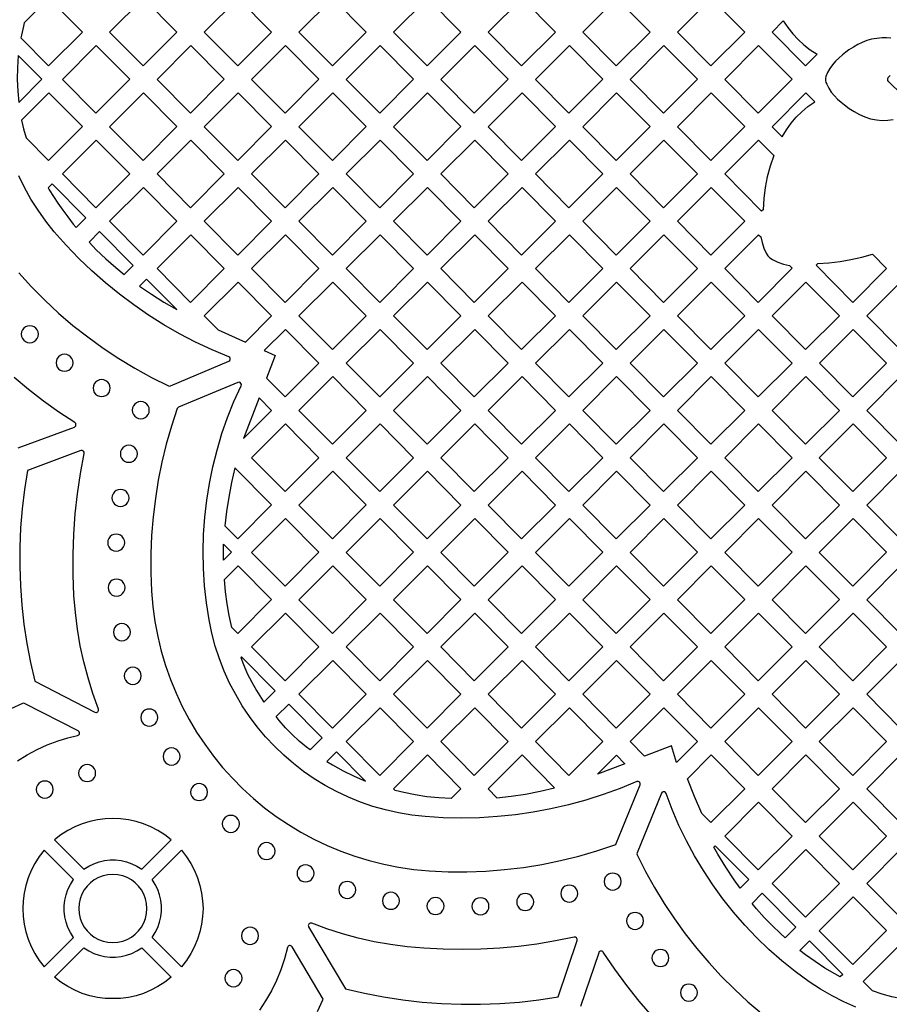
# Model space of a CAD drawing. Header units: millimetres. Extents: x -1176 to 822, y -1617 to -119.
# Tile 95 of 113: x -32 to 140, y -722 to -528. Entities that reach past the tile are written whole.
import ezdxf

# ---------------------------------------------------------------- set-up
doc = ezdxf.new("R2010")
doc.units = ezdxf.units.MM
doc.layers.add('pattern', color=5, linetype='Continuous')

msp = doc.modelspace()

# ---------------------------------------------------------------- linework, layer by layer
at = {"layer": 'pattern'}
for points in [[(-31.24, -530.02), (-31.38, -530.58), (-31.52, -531.13), (-26.01, -536.68), (-19.32, -529.99), (-25.93, -523.31), (-30.82, -528.2), (-30.98, -528.81)], [(-13.93, -530.01), (-7.31, -536.68), (-0.62, -529.99), (-7.23, -523.32)], [(11.39, -536.68), (18.09, -529.99), (11.47, -523.32), (4.78, -530.01)], [(36.79, -529.99), (30.17, -523.32), (23.48, -530.01), (30.09, -536.68)], [(48.8, -536.68), (55.49, -529.99), (48.88, -523.32), (42.18, -530.01)], [(67.5, -536.68), (60.89, -530.01), (67.58, -523.32), (74.2, -529.99)], [(86.2, -536.68), (92.9, -529.99), (86.28, -523.31), (79.59, -530.01)], [(111.6, -529.99), (104.98, -523.31), (98.29, -530), (104.9, -536.68)], [(125.89, -534.4), (123.61, -536.68), (116.99, -530), (119.22, -527.77), (120.13, -529.1), (121.11, -530.33), (122.17, -531.47), (123.31, -532.52), (124.55, -533.49)], [(-23.28, -539.36), (-16.66, -546.03), (-9.97, -539.34), (-16.58, -532.66)], [(2.04, -546.03), (8.73, -539.34), (2.12, -532.66), (-4.57, -539.36)], [(27.44, -539.34), (20.82, -532.66), (14.13, -539.36), (20.74, -546.03)], [(46.14, -539.34), (39.53, -532.66), (32.83, -539.36), (39.45, -546.03)], [(64.84, -539.34), (58.23, -532.66), (51.53, -539.36), (58.15, -546.03)], [(70.24, -539.36), (76.93, -532.66), (83.55, -539.34), (76.85, -546.03)], [(95.63, -532.66), (88.94, -539.36), (95.55, -546.03), (102.25, -539.34)], [(114.34, -532.66), (120.95, -539.33), (114.25, -546.03), (107.64, -539.35)], [(-32.11, -541.66), (-31.88, -543.91), (-27.31, -539.34), (-32, -534.61), (-32.17, -537), (-32.21, -539.35)], [(-30.95, -549.14), (-30.46, -550.89), (-26.01, -555.38), (-19.32, -548.69), (-25.93, -542.01), (-31.34, -547.41)], [(-0.62, -548.69), (-7.23, -542.01), (-13.93, -548.7), (-7.31, -555.38)], [(11.47, -542.01), (4.78, -548.7), (11.39, -555.38), (18.08, -548.69)], [(36.79, -548.69), (30.17, -542.01), (23.48, -548.7), (30.09, -555.38)], [(48.88, -542.01), (42.18, -548.7), (48.8, -555.38), (55.49, -548.69)], [(67.5, -555.38), (74.19, -548.69), (67.58, -542.01), (60.88, -548.7)], [(79.59, -548.7), (86.28, -542.01), (92.9, -548.69), (86.2, -555.38)], [(104.99, -542.01), (111.6, -548.68), (104.9, -555.38), (98.29, -548.7)], [(118.99, -550.71), (119.83, -549.31), (120.75, -548.02), (121.77, -546.83), (122.88, -545.74), (124.1, -544.73), (125.45, -543.79), (123.68, -542.01), (116.99, -548.7)], [(-16.58, -551.36), (-23.28, -558.05), (-16.66, -564.73), (-9.97, -558.04)], [(8.73, -558.04), (2.12, -551.36), (-4.57, -558.05), (2.04, -564.73)], [(27.44, -558.04), (20.82, -551.36), (14.13, -558.05), (20.74, -564.73)], [(39.45, -564.73), (46.14, -558.04), (39.53, -551.36), (32.83, -558.05)], [(58.23, -551.36), (51.53, -558.05), (58.15, -564.73), (64.84, -558.04)], [(76.85, -564.73), (83.55, -558.04), (76.93, -551.36), (70.24, -558.05)], [(95.63, -551.36), (102.25, -558.04), (95.55, -564.73), (88.94, -558.05)], [(117.33, -554.38), (116.61, -556.49), (116.05, -558.6), (115.63, -560.74), (115.35, -562.91), (115.22, -565.13), (114.93, -565.41), (107.64, -558.05), (114.33, -551.36)], [(-25.28, -560.01), (-26.09, -560.82), (-25.86, -561.21), (-25.06, -562.49), (-24.18, -563.81), (-23.21, -565.17), (-22.22, -566.51), (-21.11, -567.95), (-20.56, -568.62), (-18.65, -566.71)], [(-7.23, -560.71), (-13.93, -567.4), (-7.31, -574.08), (-0.62, -567.38)], [(11.39, -574.08), (18.08, -567.38), (11.47, -560.71), (4.78, -567.4)], [(30.09, -574.08), (36.79, -567.38), (30.17, -560.71), (23.48, -567.4)], [(55.49, -567.38), (48.88, -560.71), (42.18, -567.4), (48.8, -574.08)], [(74.19, -567.38), (67.58, -560.71), (60.88, -567.4), (67.5, -574.08)], [(86.28, -560.71), (79.59, -567.4), (86.2, -574.08), (92.9, -567.38)], [(98.29, -567.4), (104.99, -560.71), (111.6, -567.38), (104.91, -574.08)], [(-9.31, -576.13), (-15.92, -569.45), (-17.99, -571.53), (-16.58, -573.01), (-14.71, -574.81), (-12.72, -576.56), (-11.07, -577.9)], [(-4.57, -576.75), (2.04, -583.42), (8.73, -576.73), (2.12, -570.06)], [(27.44, -576.73), (20.82, -570.06), (14.13, -576.75), (20.74, -583.42)], [(39.53, -570.06), (32.83, -576.75), (39.45, -583.42), (46.14, -576.73)], [(58.15, -583.42), (64.84, -576.73), (58.23, -570.06), (51.53, -576.75)], [(76.93, -570.06), (70.24, -576.75), (76.85, -583.42), (83.55, -576.73)], [(102.25, -576.73), (95.63, -570.06), (88.94, -576.75), (95.55, -583.42)], [(114.78, -570.5), (115.02, -571.62), (115.37, -572.69), (115.83, -573.73), (116.15, -574.24), (116.56, -574.65), (117.07, -574.98), (118.15, -575.48), (119.27, -575.85), (120.43, -576.12), (120.99, -576.69), (114.26, -583.43), (107.64, -576.75), (114.34, -570.06)], [(126.04, -575.76), (128.25, -575.6), (130.43, -575.34), (132.59, -574.98), (134.73, -574.5), (136.86, -573.92), (139.65, -576.73), (132.96, -583.42), (125.69, -576.09)], [(-3.19, -583.38), (-0.65, -584.86), (-6.64, -578.82), (-8.03, -580.21), (-5.66, -581.83)], [(18.08, -586.08), (11.47, -579.41), (4.78, -586.1), (7.51, -588.86), (12.89, -591.27)], [(36.79, -586.08), (30.17, -579.41), (23.48, -586.1), (30.09, -592.77)], [(55.49, -586.08), (48.88, -579.41), (42.18, -586.1), (48.8, -592.77)], [(67.5, -592.77), (74.19, -586.08), (67.58, -579.41), (60.88, -586.1)], [(86.2, -592.77), (92.9, -586.08), (86.28, -579.41), (79.59, -586.1)], [(98.29, -586.1), (104.91, -592.77), (111.6, -586.08), (104.98, -579.41)], [(123.69, -579.41), (130.3, -586.08), (123.61, -592.77), (117, -586.1)], [(142.39, -579.41), (135.7, -586.1), (142.31, -592.77), (149.01, -586.08)], [(-31.39, -589.72), (-31.33, -590.17), (-31.16, -590.57), (-30.89, -590.91), (-30.55, -591.18), (-30.15, -591.35), (-29.7, -591.41), (-29.25, -591.35), (-28.85, -591.18), (-28.51, -590.91), (-28.25, -590.57), (-28.08, -590.17), (-28.02, -589.72), (-28.08, -589.27), (-28.25, -588.87), (-28.51, -588.53), (-28.85, -588.27), (-29.25, -588.1), (-29.7, -588.04), (-30.15, -588.1), (-30.55, -588.27), (-30.89, -588.53), (-31.16, -588.87), (-31.33, -589.27)], [(20.74, -602.12), (27.44, -595.43), (20.82, -588.76), (16.63, -592.95), (18.8, -593.92), (17.07, -598.42)], [(39.53, -588.76), (32.83, -595.45), (39.45, -602.12), (46.14, -595.43)], [(64.84, -595.43), (58.23, -588.76), (51.53, -595.45), (58.15, -602.12)], [(83.55, -595.43), (76.93, -588.76), (70.24, -595.45), (76.85, -602.12)], [(95.63, -588.76), (88.94, -595.45), (95.55, -602.12), (102.25, -595.43)], [(114.34, -588.76), (107.64, -595.45), (114.26, -602.12), (120.95, -595.43)], [(126.35, -595.45), (133.04, -588.76), (139.65, -595.43), (132.96, -602.12)], [(-24.53, -595.36), (-24.47, -595.81), (-24.3, -596.21), (-24.04, -596.55), (-23.7, -596.82), (-23.3, -596.99), (-22.85, -597.05), (-22.4, -596.99), (-22, -596.82), (-21.66, -596.55), (-21.4, -596.21), (-21.23, -595.81), (-21.17, -595.36), (-21.23, -594.91), (-21.4, -594.51), (-21.66, -594.17), (-22, -593.91), (-22.4, -593.74), (-22.85, -593.68), (-23.3, -593.74), (-23.7, -593.91), (-24.04, -594.17), (-24.3, -594.51), (-24.47, -594.91)], [(-17.19, -600.36), (-17.13, -600.81), (-16.96, -601.21), (-16.7, -601.55), (-16.36, -601.82), (-15.96, -601.99), (-15.51, -602.05), (-15.06, -601.99), (-14.66, -601.82), (-14.32, -601.55), (-14.05, -601.21), (-13.88, -600.81), (-13.82, -600.36), (-13.88, -599.91), (-14.05, -599.51), (-14.32, -599.17), (-14.66, -598.91), (-15.06, -598.74), (-15.51, -598.68), (-15.96, -598.74), (-16.36, -598.91), (-16.7, -599.17), (-16.96, -599.51), (-17.13, -599.91)], [(49.21, -695.78), (52.95, -695.95), (56.69, -695.97), (60.42, -695.83), (64.13, -695.54), (67.84, -695.1), (71.52, -694.51), (75.17, -693.77), (78.79, -692.88), (82.38, -691.84), (85.93, -690.65), (86.1, -690.55), (86.21, -690.38), (90.93, -678.77), (90.96, -678.54), (90.88, -678.33), (90.73, -678.18), (90.52, -678.11), (90.28, -678.15), (86.97, -679.51), (83.61, -680.73), (80.2, -681.81), (76.76, -682.75), (73.29, -683.54), (69.79, -684.2), (66.27, -684.71), (62.72, -685.07), (59.16, -685.29), (55.59, -685.36), (52.02, -685.29), (48.44, -685.07), (45.78, -684.78), (43.17, -684.34), (40.61, -683.76), (38.1, -683.05), (35.65, -682.2), (33.26, -681.23), (30.94, -680.13), (28.69, -678.91), (26.51, -677.58), (24.41, -676.13), (22.4, -674.57), (20.47, -672.91), (18.63, -671.15), (16.89, -669.29), (15.25, -667.33), (13.72, -665.29), (12.29, -663.16), (10.98, -660.95), (9.79, -658.66), (8.71, -656.3), (7.77, -653.87), (6.95, -651.38), (6.27, -648.82), (5.73, -646.2), (5.21, -642.83), (4.84, -639.44), (4.62, -636.05), (4.55, -632.67), (4.64, -629.28), (4.87, -625.91), (5.25, -622.55), (5.78, -619.21), (6.46, -615.9), (7.29, -612.62), (8.26, -609.37), (9.38, -606.16), (10.64, -603), (12.05, -599.89), (12.1, -599.65), (12.03, -599.44), (11.88, -599.28), (11.67, -599.2), (11.43, -599.24), (-0.3, -604.15), (-0.46, -604.25), (-0.56, -604.43), (-1.72, -607.92), (-2.73, -611.44), (-3.6, -615), (-4.32, -618.59), (-4.9, -622.2), (-5.34, -625.83), (-5.64, -629.48), (-5.79, -633.14), (-5.8, -636.81), (-5.66, -640.48), (-5.4, -643.52), (-4.99, -646.52), (-4.44, -649.47), (-3.74, -652.36), (-2.9, -655.2), (-1.92, -657.97), (-0.81, -660.68), (0.42, -663.32), (1.78, -665.88), (3.26, -668.37), (4.86, -670.78), (6.57, -673.1), (8.39, -675.33), (10.32, -677.47), (12.35, -679.52), (14.47, -681.46), (16.69, -683.3), (19, -685.03), (21.39, -686.64), (23.87, -688.14), (26.42, -689.52), (29.05, -690.78), (31.75, -691.91), (34.52, -692.91), (37.35, -693.77), (40.24, -694.49), (43.18, -695.07), (46.17, -695.5)], [(30.17, -598.11), (23.48, -604.8), (30.09, -611.47), (36.79, -604.78)], [(42.18, -604.8), (48.8, -611.47), (55.49, -604.78), (48.88, -598.11)], [(60.88, -604.8), (67.5, -611.47), (74.19, -604.78), (67.58, -598.11)], [(86.28, -598.11), (79.59, -604.8), (86.2, -611.47), (92.9, -604.78)], [(111.6, -604.78), (104.98, -598.11), (98.29, -604.8), (104.91, -611.47)], [(123.61, -611.47), (130.3, -604.78), (123.69, -598.11), (116.99, -604.8)], [(142.31, -611.47), (135.7, -604.8), (142.39, -598.11), (149.01, -604.78)], [(-9.45, -604.74), (-9.39, -605.18), (-9.22, -605.59), (-8.96, -605.93), (-8.62, -606.19), (-8.22, -606.36), (-7.77, -606.42), (-7.32, -606.36), (-6.92, -606.19), (-6.58, -605.93), (-6.32, -605.59), (-6.15, -605.18), (-6.09, -604.74), (-6.15, -604.29), (-6.32, -603.88), (-6.58, -603.54), (-6.92, -603.28), (-7.32, -603.11), (-7.77, -603.05), (-8.22, -603.11), (-8.62, -603.28), (-8.96, -603.54), (-9.22, -603.88), (-9.39, -604.29)], [(15.6, -602.27), (12.5, -610.36), (18.09, -604.78)], [(27.44, -614.13), (20.74, -620.82), (14.13, -614.15), (20.82, -607.45)], [(39.53, -607.45), (32.83, -614.15), (39.45, -620.82), (46.14, -614.13)], [(58.23, -607.45), (51.53, -614.15), (58.15, -620.82), (64.84, -614.13)], [(83.54, -614.13), (76.93, -607.45), (70.24, -614.15), (76.85, -620.82)], [(95.63, -607.45), (88.94, -614.15), (95.55, -620.82), (102.25, -614.13)], [(114.26, -620.82), (120.95, -614.13), (114.34, -607.45), (107.64, -614.15)], [(139.65, -614.13), (133.04, -607.45), (126.34, -614.15), (132.96, -620.82)], [(-11.82, -613.35), (-11.76, -613.8), (-11.59, -614.2), (-11.33, -614.55), (-10.99, -614.81), (-10.59, -614.98), (-10.14, -615.04), (-9.69, -614.98), (-9.29, -614.81), (-8.95, -614.55), (-8.68, -614.2), (-8.51, -613.8), (-8.45, -613.35), (-8.51, -612.91), (-8.68, -612.5), (-8.95, -612.16), (-9.29, -611.9), (-9.69, -611.73), (-10.14, -611.67), (-10.59, -611.73), (-10.99, -611.9), (-11.33, -612.16), (-11.59, -612.5), (-11.76, -612.91)], [(11.39, -630.17), (18.08, -623.47), (10.84, -616.16), (10.16, -619.04), (9.6, -621.91), (9.16, -624.76), (8.84, -627.59)], [(23.48, -623.49), (30.09, -630.17), (36.79, -623.47), (30.17, -616.8)], [(55.49, -623.48), (48.88, -616.8), (42.18, -623.49), (48.8, -630.17)], [(67.5, -630.17), (74.19, -623.48), (67.58, -616.8), (60.88, -623.49)], [(92.9, -623.48), (86.28, -616.8), (79.59, -623.49), (86.2, -630.17)], [(111.6, -623.48), (104.98, -616.8), (98.29, -623.49), (104.91, -630.17)], [(123.69, -616.8), (116.99, -623.49), (123.61, -630.17), (130.3, -623.48)], [(142.39, -616.8), (135.7, -623.49), (142.31, -630.17), (149.01, -623.48)], [(-13.47, -622.09), (-13.41, -622.54), (-13.24, -622.94), (-12.98, -623.28), (-12.63, -623.54), (-12.23, -623.71), (-11.78, -623.77), (-11.34, -623.71), (-10.93, -623.54), (-10.59, -623.28), (-10.33, -622.94), (-10.16, -622.54), (-10.1, -622.09), (-10.16, -621.64), (-10.33, -621.24), (-10.59, -620.9), (-10.93, -620.63), (-11.34, -620.46), (-11.78, -620.4), (-12.23, -620.46), (-12.63, -620.63), (-12.98, -620.9), (-13.24, -621.24), (-13.41, -621.64)], [(20.82, -626.15), (14.13, -632.84), (20.74, -639.52), (27.44, -632.82)], [(39.53, -626.15), (32.83, -632.84), (39.44, -639.52), (46.14, -632.82)], [(58.23, -626.15), (51.53, -632.84), (58.15, -639.52), (64.84, -632.83)], [(83.54, -632.83), (76.93, -626.15), (70.24, -632.84), (76.85, -639.52)], [(95.63, -626.15), (88.94, -632.84), (95.55, -639.52), (102.25, -632.83)], [(114.34, -626.15), (107.64, -632.84), (114.26, -639.52), (120.95, -632.83)], [(132.96, -639.52), (139.65, -632.83), (133.04, -626.15), (126.34, -632.84)], [(-14.32, -630.92), (-14.26, -631.37), (-14.09, -631.77), (-13.82, -632.11), (-13.48, -632.37), (-13.08, -632.54), (-12.63, -632.6), (-12.18, -632.54), (-11.78, -632.37), (-11.44, -632.11), (-11.18, -631.77), (-11.01, -631.37), (-10.95, -630.92), (-11.01, -630.47), (-11.18, -630.07), (-11.44, -629.73), (-11.78, -629.46), (-12.18, -629.29), (-12.63, -629.23), (-13.08, -629.29), (-13.48, -629.46), (-13.82, -629.73), (-14.09, -630.07), (-14.26, -630.47)], [(10.14, -632.78), (8.56, -634.36), (8.56, -633.61), (8.6, -631.24)], [(10.22, -647.68), (9.71, -645.34), (9.3, -642.98), (8.97, -640.62), (8.74, -638.23), (11.47, -635.5), (18.09, -642.17), (11.4, -648.86)], [(30.17, -635.5), (23.48, -642.19), (30.09, -648.87), (36.79, -642.17)], [(48.88, -635.5), (42.18, -642.19), (48.8, -648.87), (55.49, -642.17)], [(74.19, -642.17), (67.58, -635.5), (60.88, -642.19), (67.5, -648.87)], [(92.9, -642.17), (86.28, -635.5), (79.59, -642.19), (86.2, -648.87)], [(111.6, -642.17), (104.98, -635.5), (98.29, -642.19), (104.91, -648.87)], [(130.3, -642.17), (123.69, -635.5), (116.99, -642.19), (123.61, -648.87)], [(142.31, -648.87), (135.7, -642.19), (142.39, -635.5), (149.01, -642.17)], [(-14.25, -639.81), (-14.19, -640.26), (-14.02, -640.66), (-13.76, -641), (-13.42, -641.27), (-13.01, -641.44), (-12.57, -641.5), (-12.12, -641.44), (-11.72, -641.27), (-11.38, -641), (-11.11, -640.66), (-10.94, -640.26), (-10.88, -639.81), (-10.94, -639.36), (-11.11, -638.96), (-11.38, -638.62), (-11.72, -638.36), (-12.12, -638.19), (-12.57, -638.13), (-13.01, -638.19), (-13.42, -638.36), (-13.76, -638.62), (-14.02, -638.96), (-14.19, -639.36)], [(20.74, -658.21), (27.44, -651.52), (20.82, -644.85), (14.13, -651.54)], [(39.53, -644.85), (32.83, -651.54), (39.44, -658.21), (46.14, -651.52)], [(51.53, -651.54), (58.15, -658.21), (64.84, -651.52), (58.23, -644.85)], [(70.24, -651.54), (76.85, -658.21), (83.54, -651.52), (76.93, -644.85)], [(95.63, -644.85), (88.94, -651.54), (95.55, -658.21), (102.25, -651.52)], [(107.64, -651.54), (114.26, -658.21), (120.95, -651.52), (114.34, -644.85)], [(133.04, -644.85), (139.65, -651.52), (132.96, -658.22), (126.34, -651.54)], [(-13.19, -648.61), (-13.13, -649.06), (-12.96, -649.46), (-12.7, -649.8), (-12.36, -650.07), (-11.96, -650.24), (-11.51, -650.3), (-11.06, -650.24), (-10.66, -650.07), (-10.32, -649.8), (-10.05, -649.46), (-9.88, -649.06), (-9.82, -648.61), (-9.88, -648.16), (-10.05, -647.76), (-10.32, -647.42), (-10.66, -647.16), (-11.06, -646.99), (-11.51, -646.93), (-11.96, -646.99), (-12.36, -647.16), (-12.7, -647.42), (-12.96, -647.76), (-13.13, -648.16)], [(16.57, -662.46), (18.8, -660.22), (12.12, -653.48), (11.98, -653.62), (12.5, -654.99), (13.28, -656.78), (14.14, -658.51), (15.07, -660.17), (16.06, -661.74)], [(-11.06, -657.25), (-11, -657.69), (-10.83, -658.1), (-10.56, -658.44), (-10.22, -658.7), (-9.82, -658.87), (-9.37, -658.93), (-8.92, -658.87), (-8.52, -658.7), (-8.18, -658.44), (-7.92, -658.1), (-7.75, -657.69), (-7.69, -657.25), (-7.75, -656.8), (-7.92, -656.4), (-8.18, -656.05), (-8.52, -655.79), (-8.92, -655.62), (-9.37, -655.56), (-9.82, -655.62), (-10.22, -655.79), (-10.56, -656.05), (-10.83, -656.4), (-11, -656.8)], [(23.48, -660.89), (30.09, -667.56), (36.79, -660.87), (30.17, -654.2)], [(55.49, -660.87), (48.88, -654.2), (42.18, -660.89), (48.8, -667.56)], [(67.58, -654.2), (74.19, -660.87), (67.5, -667.56), (60.89, -660.89)], [(92.9, -660.87), (86.28, -654.2), (79.59, -660.89), (86.2, -667.56)], [(104.91, -667.56), (111.6, -660.87), (104.98, -654.2), (98.29, -660.89)], [(123.69, -654.2), (130.3, -660.87), (123.61, -667.56), (116.99, -660.89)], [(142.39, -654.2), (149.01, -660.87), (142.31, -667.56), (135.7, -660.89)], [(20.85, -667.49), (19.6, -666.07), (18.98, -665.3), (21.47, -662.83), (28.07, -669.49), (25.68, -671.86), (24.99, -671.35), (23.54, -670.13), (22.16, -668.84)], [(46.14, -670.22), (39.52, -663.55), (32.83, -670.24), (39.44, -676.91)], [(64.84, -670.22), (58.15, -676.91), (51.53, -670.24), (58.23, -663.54)], [(70.24, -670.24), (76.85, -676.91), (83.54, -670.22), (76.93, -663.54)], [(88.94, -670.24), (95.63, -663.54), (102.25, -670.22), (98.11, -674.36), (97.1, -671.09), (91.79, -673.12)], [(114.26, -676.91), (107.64, -670.24), (114.34, -663.54), (120.95, -670.22)], [(126.34, -670.24), (133.04, -663.54), (139.65, -670.22), (132.96, -676.91)], [(-7.78, -665.49), (-7.72, -665.93), (-7.55, -666.34), (-7.29, -666.68), (-6.95, -666.94), (-6.54, -667.11), (-6.1, -667.17), (-5.65, -667.11), (-5.24, -666.94), (-4.9, -666.68), (-4.64, -666.34), (-4.47, -665.93), (-4.41, -665.49), (-4.47, -665.04), (-4.64, -664.64), (-4.9, -664.29), (-5.24, -664.03), (-5.65, -663.86), (-6.1, -663.8), (-6.54, -663.86), (-6.95, -664.03), (-7.29, -664.29), (-7.55, -664.64), (-7.72, -665.04)], [(-3.38, -673.19), (-3.32, -673.63), (-3.15, -674.04), (-2.88, -674.38), (-2.54, -674.64), (-2.14, -674.81), (-1.69, -674.87), (-1.24, -674.81), (-0.84, -674.64), (-0.5, -674.38), (-0.24, -674.04), (-0.07, -673.63), (-0.01, -673.19), (-0.07, -672.74), (-0.24, -672.33), (-0.5, -671.99), (-0.84, -671.73), (-1.24, -671.56), (-1.69, -671.5), (-2.14, -671.56), (-2.54, -671.73), (-2.88, -671.99), (-3.15, -672.33), (-3.32, -672.74)], [(29, -674.16), (30.12, -674.86), (32.22, -676.02), (34.39, -677.08), (36.63, -678.04), (30.89, -672.25)], [(53.56, -681.5), (51.14, -681.37), (48.78, -681.13), (46.46, -680.78), (44.2, -680.33), (42.49, -679.91), (42.17, -679.6), (48.88, -672.89), (55.49, -679.57)], [(68.29, -680.61), (71.14, -680.05), (74, -679.37), (67.58, -672.89), (60.88, -679.59), (62.63, -681.35), (65.45, -681.04)], [(82.49, -676.68), (86.24, -672.94), (87.9, -674.61)], [(104.9, -686.26), (103.14, -684.48), (101.64, -681.08), (100.27, -677.61), (104.99, -672.89), (111.6, -679.57)], [(123.69, -672.89), (130.3, -679.57), (123.61, -686.26), (116.99, -679.59)], [(149.01, -679.57), (142.39, -672.89), (135.7, -679.59), (142.31, -686.26)], [(-20.07, -676.46), (-20.01, -676.91), (-19.84, -677.31), (-19.57, -677.65), (-19.23, -677.91), (-18.83, -678.08), (-18.38, -678.14), (-17.93, -678.08), (-17.53, -677.91), (-17.19, -677.65), (-16.93, -677.31), (-16.76, -676.91), (-16.7, -676.46), (-16.76, -676.01), (-16.93, -675.61), (-17.19, -675.27), (-17.53, -675), (-17.93, -674.83), (-18.38, -674.77), (-18.83, -674.83), (-19.23, -675), (-19.57, -675.27), (-19.84, -675.61), (-20.01, -676.01)], [(-28.44, -679.72), (-28.37, -680.16), (-28.21, -680.57), (-27.94, -680.91), (-27.6, -681.17), (-27.2, -681.34), (-26.75, -681.4), (-26.3, -681.34), (-25.9, -681.17), (-25.56, -680.91), (-25.3, -680.57), (-25.13, -680.16), (-25.07, -679.72), (-25.13, -679.27), (-25.3, -678.86), (-25.56, -678.52), (-25.9, -678.26), (-26.3, -678.09), (-26.75, -678.03), (-27.2, -678.09), (-27.6, -678.26), (-27.94, -678.52), (-28.21, -678.86), (-28.37, -679.27)], [(2.06, -680.23), (2.12, -680.67), (2.29, -681.08), (2.55, -681.42), (2.89, -681.68), (3.3, -681.85), (3.75, -681.91), (4.19, -681.85), (4.59, -681.68), (4.94, -681.42), (5.2, -681.08), (5.37, -680.67), (5.43, -680.23), (5.37, -679.78), (5.2, -679.37), (4.94, -679.03), (4.59, -678.77), (4.19, -678.6), (3.75, -678.54), (3.3, -678.6), (2.89, -678.77), (2.55, -679.03), (2.29, -679.37), (2.12, -679.78)], [(114.34, -682.24), (107.64, -688.94), (114.25, -695.61), (120.95, -688.92)], [(133.04, -682.24), (126.34, -688.94), (132.96, -695.61), (139.65, -688.92)], [(8.34, -686.5), (8.4, -686.95), (8.57, -687.35), (8.83, -687.69), (9.17, -687.96), (9.57, -688.13), (10.02, -688.19), (10.47, -688.13), (10.87, -687.96), (11.21, -687.69), (11.48, -687.35), (11.65, -686.95), (11.71, -686.5), (11.65, -686.05), (11.48, -685.65), (11.21, -685.31), (10.87, -685.05), (10.47, -684.88), (10.02, -684.82), (9.57, -684.88), (9.17, -685.05), (8.83, -685.31), (8.57, -685.65), (8.4, -686.05)], [(-24.83, -689.66), (-19.01, -695.48), (-18.05, -694.86), (-17.05, -694.37), (-16.01, -694), (-14.93, -693.75), (-13.85, -693.62), (-12.75, -693.62), (-11.66, -693.75), (-10.59, -694), (-9.55, -694.37), (-8.54, -694.86), (-7.59, -695.48), (-1.76, -689.66), (-3.05, -688.67), (-4.39, -687.81), (-5.79, -687.08), (-7.24, -686.48), (-8.72, -686.02), (-10.23, -685.69), (-11.76, -685.49), (-13.3, -685.42), (-14.84, -685.49), (-16.36, -685.69), (-17.87, -686.02), (-19.36, -686.48), (-20.8, -687.08), (-22.2, -687.81), (-23.55, -688.67)], [(15.39, -691.89), (15.45, -692.33), (15.62, -692.74), (15.88, -693.08), (16.22, -693.34), (16.63, -693.51), (17.07, -693.57), (17.52, -693.51), (17.92, -693.34), (18.26, -693.08), (18.53, -692.74), (18.7, -692.33), (18.76, -691.89), (18.7, -691.44), (18.53, -691.04), (18.26, -690.69), (17.92, -690.43), (17.52, -690.26), (17.07, -690.2), (16.63, -690.26), (16.22, -690.43), (15.88, -690.69), (15.62, -691.04), (15.45, -691.44)], [(106.25, -692.47), (105.47, -691.09), (105.74, -690.82), (112.38, -697.51), (110.69, -699.2), (109.51, -697.57), (107.84, -695.07)], [(-21.05, -697.53), (-26.88, -691.7), (-27.87, -692.98), (-28.73, -694.33), (-29.46, -695.73), (-30.06, -697.18), (-30.52, -698.66), (-30.85, -700.17), (-31.05, -701.7), (-31.12, -703.24), (-31.05, -704.78), (-30.85, -706.3), (-30.52, -707.81), (-30.06, -709.3), (-29.46, -710.74), (-28.73, -712.15), (-27.87, -713.49), (-26.88, -714.77), (-21.05, -708.95), (-21.67, -707.99), (-22.17, -706.99), (-22.54, -705.95), (-22.79, -704.87), (-22.91, -703.79), (-22.91, -702.69), (-22.79, -701.6), (-22.54, -700.53), (-22.17, -699.49), (-21.67, -698.48)], [(-5.54, -708.95), (-4.92, -707.99), (-4.43, -706.99), (-4.06, -705.94), (-3.81, -704.87), (-3.68, -703.78), (-3.68, -702.69), (-3.81, -701.6), (-4.06, -700.53), (-4.43, -699.49), (-4.92, -698.48), (-5.54, -697.53), (0.28, -691.7), (1.27, -692.99), (2.13, -694.33), (2.86, -695.73), (3.46, -697.18), (3.92, -698.66), (4.25, -700.17), (4.45, -701.7), (4.52, -703.24), (4.45, -704.78), (4.25, -706.3), (3.92, -707.81), (3.46, -709.3), (2.86, -710.74), (2.13, -712.15), (1.27, -713.49), (0.28, -714.77)], [(123.69, -691.59), (116.99, -698.28), (123.61, -704.96), (130.3, -698.26)], [(135.7, -698.28), (142.31, -704.96), (149.01, -698.26), (142.39, -691.59)], [(23.1, -696.28), (23.16, -696.73), (23.33, -697.13), (23.6, -697.47), (23.94, -697.74), (24.34, -697.91), (24.79, -697.97), (25.24, -697.91), (25.64, -697.74), (25.98, -697.47), (26.24, -697.13), (26.41, -696.73), (26.47, -696.28), (26.41, -695.83), (26.24, -695.43), (25.98, -695.09), (25.64, -694.83), (25.24, -694.66), (24.79, -694.6), (24.34, -694.66), (23.94, -694.83), (23.6, -695.09), (23.33, -695.43), (23.16, -695.83)], [(-20.04, -703.24), (-19.97, -704.23), (-19.75, -705.19), (-19.41, -706.08), (-18.95, -706.91), (-18.39, -707.66), (-17.72, -708.33), (-16.97, -708.89), (-16.14, -709.35), (-15.24, -709.69), (-14.29, -709.91), (-13.3, -709.98), (-12.3, -709.91), (-11.35, -709.69), (-10.46, -709.35), (-9.63, -708.89), (-8.87, -708.33), (-8.21, -707.66), (-7.64, -706.91), (-7.18, -706.08), (-6.84, -705.19), (-6.63, -704.23), (-6.56, -703.24), (-6.63, -702.24), (-6.84, -701.29), (-7.18, -700.4), (-7.64, -699.57), (-8.21, -698.82), (-8.87, -698.15), (-9.63, -697.58), (-10.46, -697.12), (-11.35, -696.78), (-12.3, -696.57), (-13.3, -696.5), (-14.29, -696.57), (-15.24, -696.78), (-16.14, -697.12), (-16.97, -697.58), (-17.72, -698.15), (-18.39, -698.82), (-18.95, -699.57), (-19.41, -700.4), (-19.75, -701.29), (-19.97, -702.24)], [(83.81, -697.91), (83.87, -698.36), (84.04, -698.76), (84.31, -699.1), (84.65, -699.37), (85.05, -699.54), (85.5, -699.6), (85.95, -699.54), (86.35, -699.37), (86.69, -699.1), (86.95, -698.76), (87.12, -698.36), (87.18, -697.91), (87.12, -697.46), (86.95, -697.06), (86.69, -696.72), (86.35, -696.46), (85.95, -696.29), (85.5, -696.23), (85.05, -696.29), (84.65, -696.46), (84.31, -696.72), (84.04, -697.06), (83.87, -697.46)], [(31.35, -699.55), (31.41, -700), (31.58, -700.41), (31.85, -700.75), (32.19, -701.01), (32.59, -701.18), (33.04, -701.24), (33.49, -701.18), (33.89, -701.01), (34.23, -700.75), (34.49, -700.41), (34.66, -700), (34.72, -699.55), (34.66, -699.11), (34.49, -698.7), (34.23, -698.36), (33.89, -698.1), (33.49, -697.93), (33.04, -697.87), (32.59, -697.93), (32.19, -698.1), (31.85, -698.36), (31.58, -698.7), (31.41, -699.11)], [(75.23, -700.29), (75.29, -700.74), (75.46, -701.14), (75.73, -701.48), (76.07, -701.74), (76.47, -701.91), (76.92, -701.97), (77.37, -701.91), (77.77, -701.74), (78.11, -701.48), (78.37, -701.14), (78.54, -700.74), (78.6, -700.29), (78.54, -699.84), (78.37, -699.44), (78.11, -699.1), (77.77, -698.83), (77.37, -698.66), (76.92, -698.6), (76.47, -698.66), (76.07, -698.83), (75.73, -699.1), (75.46, -699.44), (75.29, -699.84)], [(39.98, -701.7), (40.04, -702.15), (40.21, -702.55), (40.47, -702.9), (40.81, -703.16), (41.22, -703.33), (41.66, -703.39), (42.11, -703.33), (42.51, -703.16), (42.85, -702.9), (43.12, -702.55), (43.29, -702.15), (43.35, -701.7), (43.29, -701.26), (43.12, -700.85), (42.85, -700.51), (42.51, -700.25), (42.11, -700.08), (41.66, -700.02), (41.22, -700.08), (40.81, -700.25), (40.47, -700.51), (40.21, -700.85), (40.04, -701.26)], [(66.52, -701.94), (66.58, -702.39), (66.75, -702.79), (67.01, -703.14), (67.35, -703.4), (67.76, -703.57), (68.2, -703.63), (68.65, -703.57), (69.05, -703.4), (69.4, -703.14), (69.66, -702.79), (69.83, -702.39), (69.89, -701.94), (69.83, -701.5), (69.66, -701.09), (69.4, -700.75), (69.05, -700.49), (68.65, -700.32), (68.2, -700.26), (67.76, -700.32), (67.35, -700.49), (67.01, -700.75), (66.75, -701.09), (66.58, -701.5)], [(113.92, -703.27), (113.05, -702.23), (115.06, -700.22), (121.69, -706.9), (119.59, -709), (118.65, -708.17), (117.03, -706.62), (115.46, -704.99)], [(48.79, -702.74), (48.85, -703.19), (49.02, -703.59), (49.28, -703.93), (49.62, -704.2), (50.03, -704.37), (50.47, -704.43), (50.92, -704.37), (51.33, -704.2), (51.67, -703.93), (51.93, -703.59), (52.1, -703.19), (52.16, -702.74), (52.1, -702.29), (51.93, -701.89), (51.67, -701.55), (51.33, -701.28), (50.92, -701.11), (50.47, -701.05), (50.03, -701.11), (49.62, -701.28), (49.28, -701.55), (49.02, -701.89), (48.85, -702.29)], [(57.68, -702.8), (57.74, -703.24), (57.91, -703.65), (58.17, -703.99), (58.51, -704.25), (58.91, -704.42), (59.36, -704.48), (59.81, -704.42), (60.21, -704.25), (60.55, -703.99), (60.82, -703.65), (60.99, -703.24), (61.05, -702.8), (60.99, -702.35), (60.82, -701.94), (60.55, -701.6), (60.21, -701.34), (59.81, -701.17), (59.36, -701.11), (58.91, -701.17), (58.51, -701.34), (58.17, -701.6), (57.91, -701.94), (57.74, -702.35)], [(132.96, -714.31), (139.65, -707.61), (133.04, -700.94), (126.34, -707.63)], [(88.23, -705.68), (88.29, -706.13), (88.46, -706.53), (88.72, -706.87), (89.06, -707.13), (89.46, -707.3), (89.91, -707.36), (90.36, -707.3), (90.76, -707.13), (91.1, -706.87), (91.37, -706.53), (91.54, -706.13), (91.6, -705.68), (91.54, -705.23), (91.37, -704.83), (91.1, -704.49), (90.76, -704.22), (90.36, -704.06), (89.91, -703.99), (89.46, -704.06), (89.06, -704.22), (88.72, -704.49), (88.46, -704.83), (88.29, -705.23)], [(12.12, -708.63), (12.18, -709.08), (12.35, -709.49), (12.61, -709.83), (12.96, -710.1), (13.36, -710.27), (13.82, -710.33), (14.27, -710.27), (14.67, -710.1), (15.02, -709.83), (15.28, -709.49), (15.45, -709.08), (15.51, -708.63), (15.45, -708.18), (15.28, -707.77), (15.02, -707.43), (14.67, -707.16), (14.27, -706.99), (13.82, -706.93), (13.36, -706.99), (12.96, -707.16), (12.61, -707.43), (12.35, -707.77), (12.18, -708.18)], [(130.96, -716.25), (130.48, -716.73), (129.41, -716.16), (127.44, -715), (125.5, -713.73), (123.59, -712.37), (122.52, -711.53), (124.4, -709.64)], [(138.75, -720.14), (136.87, -719.53), (135.02, -717.66), (142.39, -710.29), (149.01, -716.96), (144.51, -721.46), (142.57, -721.11), (140.65, -720.67)], [(-7.59, -710.99), (-1.76, -716.82), (-3.05, -717.81), (-4.39, -718.67), (-5.79, -719.4), (-7.24, -720), (-8.72, -720.46), (-10.23, -720.79), (-11.76, -720.99), (-13.3, -721.05), (-14.84, -720.99), (-16.36, -720.79), (-17.87, -720.46), (-19.36, -720), (-20.8, -719.4), (-22.2, -718.67), (-23.55, -717.81), (-24.83, -716.82), (-19.01, -710.99), (-18.05, -711.61), (-17.05, -712.11), (-16.01, -712.48), (-14.93, -712.73), (-13.85, -712.85), (-12.75, -712.85), (-11.66, -712.73), (-10.59, -712.48), (-9.55, -712.11), (-8.54, -711.61)], [(93.25, -713.01), (93.31, -713.46), (93.48, -713.86), (93.74, -714.2), (94.08, -714.47), (94.49, -714.64), (94.93, -714.7), (95.38, -714.64), (95.78, -714.47), (96.12, -714.2), (96.39, -713.86), (96.56, -713.46), (96.62, -713.01), (96.56, -712.56), (96.39, -712.16), (96.12, -711.82), (95.78, -711.56), (95.38, -711.39), (94.93, -711.33), (94.49, -711.39), (94.08, -711.56), (93.74, -711.82), (93.48, -712.16), (93.31, -712.56)], [(8.86, -717.01), (8.92, -717.46), (9.09, -717.86), (9.36, -718.21), (9.7, -718.47), (10.11, -718.64), (10.56, -718.7), (11.01, -718.64), (11.42, -718.47), (11.76, -718.21), (12.03, -717.86), (12.2, -717.46), (12.26, -717.01), (12.2, -716.55), (12.03, -716.15), (11.76, -715.8), (11.42, -715.54), (11.01, -715.37), (10.56, -715.31), (10.11, -715.37), (9.7, -715.54), (9.36, -715.8), (9.09, -716.15), (8.92, -716.55)], [(98.89, -719.86), (98.95, -720.31), (99.12, -720.71), (99.38, -721.05), (99.72, -721.32), (100.12, -721.49), (100.57, -721.55), (101.02, -721.49), (101.42, -721.32), (101.76, -721.05), (102.03, -720.71), (102.2, -720.31), (102.26, -719.86), (102.2, -719.41), (102.03, -719.01), (101.76, -718.67), (101.42, -718.41), (101.02, -718.24), (100.57, -718.18), (100.12, -718.24), (99.72, -718.41), (99.38, -718.67), (99.12, -719.01), (98.95, -719.41)]]:
    msp.add_lwpolyline(points, close=True, dxfattribs=at)
for points in [[(140.48, -531.23), (139.61, -531.15), (138.73, -531.16), (137.68, -531.24), (136.68, -531.42), (135.73, -531.69), (134.82, -532.04), (133.94, -532.47), (133.07, -532.97), (132.2, -533.54), (131.56, -534), (130.89, -534.53), (130.21, -535.13), (129.55, -535.78), (128.93, -536.48), (128.39, -537.21), (127.95, -537.97), (127.64, -538.75), (127.56, -539.17), (127.57, -539.56), (127.66, -539.94), (127.8, -540.32), (128.19, -541.12), (128.71, -541.87), (129.31, -542.59), (129.96, -543.26), (130.63, -543.87), (131.29, -544.41), (132.22, -545.1), (133.21, -545.73), (134.25, -546.29), (135.34, -546.76), (136.46, -547.13), (137.61, -547.37), (138.73, -547.47), (139.86, -547.44), (140.97, -547.29)], [(142.6, -542.3), (140.09, -539.82), (139.91, -539.57), (139.86, -539.31), (139.95, -539.01), (140.12, -538.76), (140.33, -538.56)], [(-31.89, -577.59), (-29.37, -580.35), (-26.74, -583), (-24.01, -585.54), (-21.18, -587.97), (-18.25, -590.27), (-15.23, -592.46), (-12.12, -594.52), (-8.93, -596.45), (-5.66, -598.25), (-2.31, -599.92), (-2.11, -599.97), (-1.91, -599.93), (9.63, -595.05), (9.82, -594.91), (9.91, -594.71), (9.91, -594.49), (9.81, -594.3), (9.62, -594.16), (6.31, -592.78), (3.07, -591.26), (-0.1, -589.62), (-3.2, -587.85), (-6.22, -585.96), (-9.15, -583.94), (-12.01, -581.81), (-14.77, -579.56), (-17.44, -577.2), (-20.02, -574.73), (-22.5, -572.15), (-24.87, -569.47), (-26.54, -567.38), (-28.08, -565.23), (-29.48, -563.01), (-30.75, -560.73), (-31.88, -558.4)], [(-32.12, -674.03), (-30.25, -672.88), (-28.29, -671.83), (-26.25, -670.91), (-24.1, -670.1), (-22.19, -669.51), (-20.26, -669.03), (-20.04, -668.92), (-19.91, -668.74), (-19.88, -668.51), (-19.96, -668.3), (-20.14, -668.14), (-30.73, -662.71), (-30.93, -662.65), (-31.14, -662.69), (-33.48, -663.79)], [(133.59, -722.73), (131.2, -721.68), (128.86, -720.49), (126.57, -719.16), (124.34, -717.7), (121.58, -715.68), (118.93, -713.55), (116.38, -711.31), (113.93, -708.96), (111.6, -706.5), (109.38, -703.95), (107.27, -701.31), (105.29, -698.57), (103.43, -695.75), (101.69, -692.85), (100.08, -689.86), (98.6, -686.8), (97.26, -683.68), (96.06, -680.48), (95.92, -680.28), (95.72, -680.17), (95.5, -680.17), (95.3, -680.26), (95.16, -680.46), (90.34, -692.22), (90.3, -692.42), (90.35, -692.61), (92, -695.89), (93.78, -699.1), (95.68, -702.23), (97.7, -705.28), (99.84, -708.25), (102.1, -711.12), (104.47, -713.91), (106.96, -716.61), (109.55, -719.2), (112.24, -721.7), (114.57, -723.67)]]:
    msp.add_lwpolyline(points, dxfattribs=at)
for points in [[(-32, -612.17), (-20.91, -608.08, 0.620095), (-20.81, -607.19), (-23.95, -605.11), (-27, -602.93), (-29.94, -600.66), (-32.8, -598.28)], [(27.17, -723.56), (28.29, -721.15), (22.13, -710.8, 0.676746), (21.22, -710.95), (20.63, -713.19), (19.89, -715.36), (19.03, -717.47), (18.03, -719.5), (16.9, -721.46), (15.66, -723.33)], [(93.37, -724.56), (90.76, -721.54), (88.27, -718.42), (85.89, -715.2), (83.62, -711.86, 0.625455), (82.73, -711.98), (79.12, -722.63)]]:
    msp.add_lwpolyline(points, format="xyb", dxfattribs=at)
for points in [[(-18.94, -613.3, 0.589124), (-19.6, -612.73), (-30.2, -616.64), (-30.79, -620.42), (-31.23, -624.22), (-31.53, -628.02), (-31.69, -631.83), (-31.7, -635.65), (-31.56, -639.45), (-31.29, -643.26), (-30.87, -647.05), (-30.3, -650.82), (-29.59, -654.58), (-28.74, -658.31), (-16.83, -664.42, 0.689054), (-16.14, -663.8), (-17.23, -660.76), (-18.2, -657.66), (-19.04, -654.5), (-19.74, -651.29), (-20.3, -648.03), (-20.71, -644.73), (-20.98, -641.37), (-21.15, -637.29), (-21.16, -633.24), (-21.03, -629.22), (-20.73, -625.23), (-20.29, -621.25), (-19.69, -617.28)], [(25.4, -706.88), (32.68, -719.1), (36.44, -719.97), (40.22, -720.7), (44.03, -721.29), (47.85, -721.73), (51.68, -722.02), (55.52, -722.17), (59.36, -722.17), (63.21, -722.02), (67.05, -721.72), (70.88, -721.28), (74.69, -720.7), (78.47, -709.55, 0.58375), (77.89, -708.9), (74.2, -709.64), (70.53, -710.25), (66.85, -710.72), (63.16, -711.06), (59.46, -711.27), (55.74, -711.35), (51.99, -711.29), (48.2, -711.1), (44.88, -710.81), (41.61, -710.37), (38.38, -709.8), (35.21, -709.08), (32.08, -708.24), (29.02, -707.26), (26.01, -706.16, 0.714471)]]:
    msp.add_lwpolyline(points, format="xyb", close=True, dxfattribs=at)

doc.saveas('drawing.dxf')
